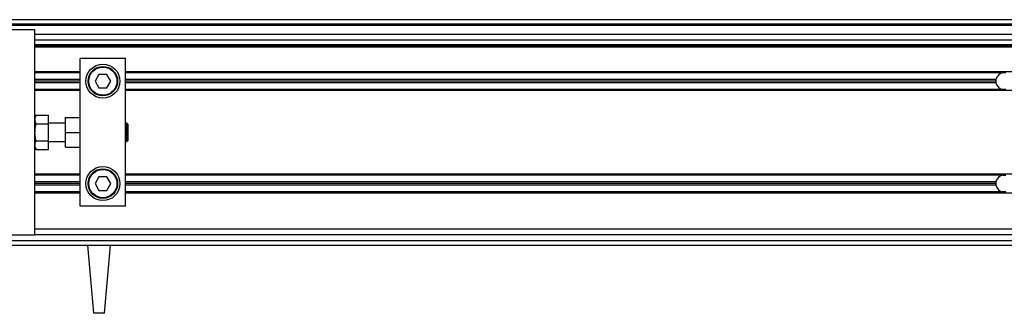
# Model space of a CAD drawing. Header units: millimetres. Extents: x 0 to 420, y 0 to 297.
# Tile 9 of 16: x 66.23 to 80.76, y 214.34 to 218.66. Entities that reach past the tile are written whole.
import ezdxf

# ---------------------------------------------------------------- set-up
doc = ezdxf.new("R2010")
doc.units = ezdxf.units.MM

msp = doc.modelspace()

# ---------------------------------------------------------------- linework, layer by layer
at = {"color": 7, "linetype": 'Continuous', "lineweight": 25}
for p, q in [((221.17119, 218.65888), (57.90592, 218.65888)), ((66.45166, 218.50807), (57.90592, 218.50807)), ((221.06241, 218.59186), (58.13749, 218.59186)), ((219.77244, 218.5751), (60.25181, 218.5751)), ((66.45166, 217.14536), (66.45166, 218.50807)), ((213.57258, 218.44105), (66.45166, 218.44105)), ((213.57258, 218.35727), (66.45166, 218.35727)), ((213.57258, 218.28689), (66.45166, 218.28689)), ((213.57258, 218.27013), (66.45166, 218.27013)), ((213.57258, 218.25338), (66.45166, 218.25338)), ((67.79217, 218.08916), (67.12192, 218.08916)), ((67.12192, 217.08739), (67.12192, 218.08916)), ((67.79217, 215.91084), (67.79217, 218.08916)), ((67.12192, 217.89311), (66.45166, 217.89311)), ((67.12192, 217.87803), (66.45166, 217.87803)), ((67.12192, 217.7775), (66.45166, 217.7775)), ((67.399, 217.85457), (67.34095, 217.75404)), ((67.51509, 217.85457), (67.399, 217.85457)), ((67.57314, 217.75404), (67.51509, 217.85457)), ((213.57258, 217.89311), (67.79217, 217.89311)), ((80.73696, 217.87803), (67.79217, 217.87803)), ((80.63395, 217.7775), (67.79217, 217.7775)), ((80.77787, 217.87803), (80.73696, 217.87803)), ((67.12192, 217.75404), (66.45166, 217.75404)), ((67.12192, 217.73058), (66.45166, 217.73058)), ((67.12192, 217.63004), (66.45166, 217.63004)), ((67.34095, 217.75404), (67.399, 217.6535)), ((67.399, 217.6535), (67.51509, 217.6535)), ((67.51509, 217.6535), (67.57314, 217.75404)), ((80.63174, 217.75404), (67.79217, 217.75404)), ((80.63395, 217.73058), (67.79217, 217.73058)), ((80.73696, 217.63004), (67.79217, 217.63004)), ((80.77787, 217.63004), (80.73696, 217.63004)), ((67.12192, 217.61496), (66.45166, 217.61496)), ((213.57258, 217.61496), (67.79217, 217.61496)), ((66.47036, 217.25153), (66.45166, 217.20945)), ((66.47036, 217.25153), (66.65274, 217.25153)), ((66.65274, 217.12577), (66.65274, 217.25153)), ((66.90409, 217), (66.90409, 217.21783)), ((66.90409, 217.21783), (67.12192, 217.21783)), ((66.45166, 217), (66.45166, 217.14536)), ((66.47036, 217.12577), (66.65274, 217.12577)), ((66.90409, 217.13405), (66.65274, 217.13405)), ((66.65274, 216.87423), (66.65274, 217.12577)), ((67.12192, 217), (67.12192, 217.08739)), ((67.81228, 217.13405), (67.79217, 217.13405)), ((67.82569, 217.12065), (67.81228, 217.13405)), ((67.81228, 216.86595), (67.81228, 217.13405)), ((67.82569, 217.12065), (67.82569, 216.87935)), ((66.45166, 216.85464), (66.45166, 217)), ((66.90409, 217), (67.12192, 217)), ((66.90409, 216.78217), (66.90409, 217)), ((67.12192, 216.91261), (67.12192, 217)), ((67.12192, 215.91084), (67.12192, 216.91261)), ((66.45166, 215.49193), (66.45166, 216.85464)), ((66.45166, 216.79055), (66.47036, 216.74847)), ((66.47036, 216.87423), (66.65274, 216.87423)), ((66.65274, 216.74847), (66.65274, 216.87423)), ((66.65274, 216.86595), (66.90409, 216.86595)), ((66.90409, 216.78217), (67.12192, 216.78217)), ((67.79217, 216.86595), (67.81228, 216.86595)), ((67.81228, 216.86595), (67.82569, 216.87935)), ((66.47036, 216.74847), (66.65274, 216.74847)), ((67.12192, 216.38504), (66.45166, 216.38504)), ((67.12192, 216.36996), (66.45166, 216.36996)), ((67.399, 216.3465), (67.34095, 216.24596)), ((67.51509, 216.3465), (67.399, 216.3465)), ((67.57314, 216.24596), (67.51509, 216.3465)), ((213.57258, 216.38504), (67.79217, 216.38504)), ((80.73696, 216.36996), (67.79217, 216.36996)), ((80.73696, 216.36996), (80.77787, 216.36996)), ((67.12192, 216.26942), (66.45166, 216.26942)), ((67.12192, 216.24596), (66.45166, 216.24596)), ((67.12192, 216.2225), (66.45166, 216.2225)), ((67.34095, 216.24596), (67.399, 216.14543)), ((67.51509, 216.14543), (67.57314, 216.24596)), ((80.63395, 216.26942), (67.79217, 216.26942)), ((80.63174, 216.24596), (67.79217, 216.24596)), ((80.63395, 216.2225), (67.79217, 216.2225)), ((67.12192, 216.12197), (66.45166, 216.12197)), ((67.12192, 216.10689), (66.45166, 216.10689)), ((67.399, 216.14543), (67.51509, 216.14543)), ((80.73696, 216.12197), (67.79217, 216.12197)), ((213.57258, 216.10689), (67.79217, 216.10689)), ((80.77787, 216.12197), (80.73696, 216.12197)), ((67.79217, 215.91084), (67.12192, 215.91084)), ((57.90592, 215.49193), (66.45166, 215.49193)), ((213.57258, 215.57571), (66.45166, 215.57571)), ((213.57258, 215.49193), (66.45166, 215.49193)), ((57.90592, 215.34112), (221.17119, 215.34112)), ((58.13749, 215.40814), (220.22852, 215.40814)), ((67.32226, 214.33574), (67.2343, 215.34112)), ((67.48147, 214.33574), (67.56943, 215.34112)), ((67.48147, 214.33574), (67.32226, 214.33574))]:
    msp.add_line(p, q, dxfattribs=at)
for centre, radius in [((67.45705, 217.75404), 0.25135), ((67.45705, 217.75404), 0.21783), ((67.45705, 217.75404), 0.20778), ((67.45705, 216.24596), 0.25135), ((67.45705, 216.24596), 0.21783), ((67.45705, 216.24596), 0.20778)]:
    msp.add_circle(centre, radius, dxfattribs=at)
for centre, start, end in [((80.75741, 217.75404), 169.241682, 180), ((80.75741, 217.75404), 99.366789, 169.241682), ((80.75741, 217.75404), 180, 190.758318), ((80.75741, 217.75404), 190.758318, 260.633211), ((80.75741, 216.24596), 99.366789, 169.241682), ((80.75741, 216.24596), 169.241682, 180), ((80.75741, 216.24596), 180, 190.758318), ((80.75741, 216.24596), 190.758318, 260.633211)]:
    msp.add_arc(centre, 0.12567, start, end, dxfattribs=at)
for points, knots in [([(66.47036, 217.12577), (66.46452, 217.14148), (66.45265, 217.17338), (66.45622, 217.21603), (66.4665, 217.24184), (66.47036, 217.25153)], [0, 0, 0, 0, 0.37729563, 0.76615575, 1, 1, 1, 1]), ([(66.47036, 216.87423), (66.46822, 216.88445), (66.46003, 216.92344), (66.45272, 216.99353), (66.45845, 217.06786), (66.46746, 217.11164), (66.47036, 217.12577)], [0, 0, 0, 0, 0.12345469, 0.47134358, 0.82940701, 1, 1, 1, 1]), ([(66.47036, 216.74847), (66.46452, 216.76418), (66.45265, 216.79608), (66.45622, 216.83873), (66.4665, 216.86454), (66.47036, 216.87423)], [0, 0, 0, 0, 0.37729563, 0.76615575, 1, 1, 1, 1])]:
    msp.add_open_spline(points, degree=3, knots=knots, dxfattribs=at)

doc.saveas('drawing.dxf')
